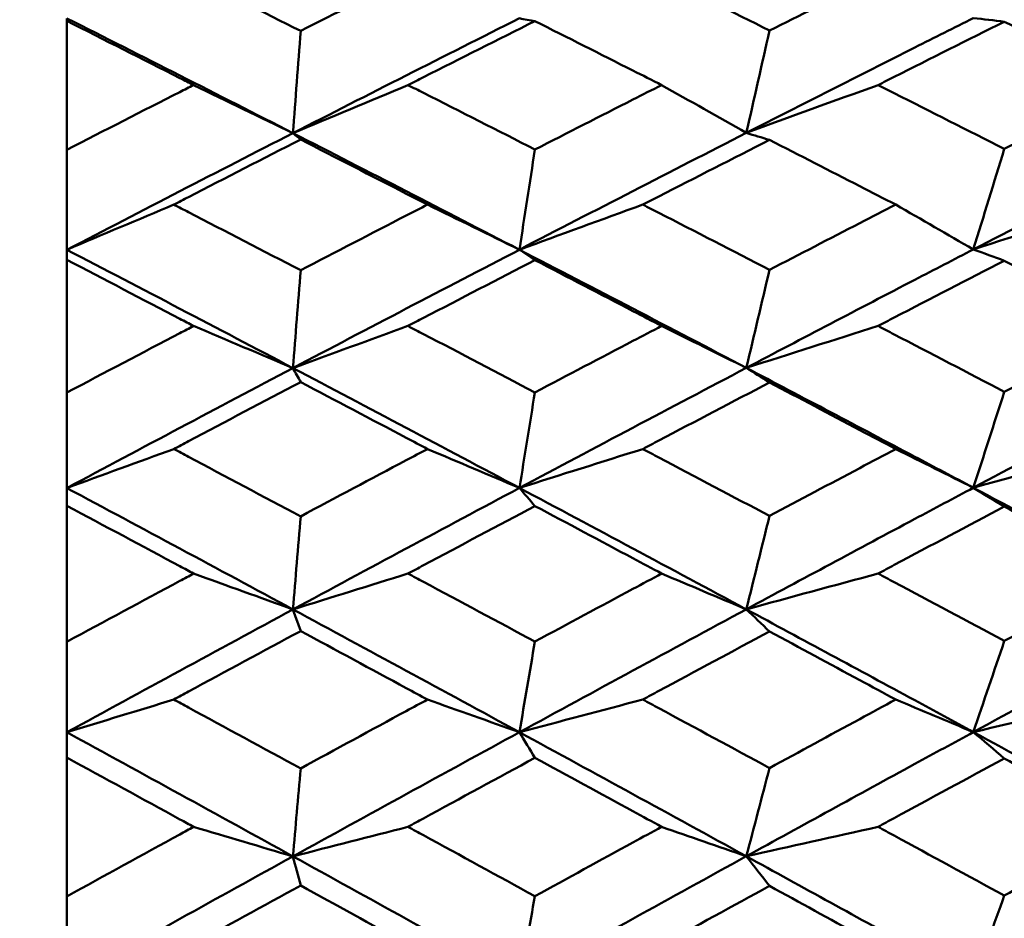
# Model space of a CAD drawing. Header units: millimetres. Extents: x 626 to 2725, y 57 to 2097.
# Tile 36 of 133: x 854.14 to 858.78, y 207.56 to 211.8. Entities that reach past the tile are written whole.
import ezdxf

# ---------------------------------------------------------------- set-up
doc = ezdxf.new("R2010")
doc.units = ezdxf.units.MM
doc.header["$LTSCALE"] = 10
doc.layers.add('Widoczne (ISO)', color=7, linetype='Continuous', lineweight=50)

msp = doc.modelspace()

# ---------------------------------------------------------------- linework, layer by layer
at = {"layer": 'Widoczne (ISO)'}
for p, q in [((854.3612, 211.7987), (854.3612, 211.8107)), ((854.3612, 211.7987), (854.3612, 211.1913)), ((854.3612, 210.7192), (854.3612, 211.1913)), ((854.3612, 210.6711), (854.3612, 210.7192)), ((854.3612, 210.6711), (854.3612, 210.0455)), ((854.3612, 209.5949), (854.3612, 210.0455)), ((854.3612, 209.511), (854.3612, 209.5949)), ((854.3612, 209.511), (854.3612, 208.8696)), ((855.4275, 209.022), (855.4639, 208.9199)), ((854.3612, 208.4423), (854.3612, 208.8696)), ((854.3612, 208.3228), (854.3612, 208.4423)), ((854.3612, 208.3228), (854.3612, 207.6682)), ((854.3612, 207.266), (854.3612, 207.6682))]:
    msp.add_line(p, q, dxfattribs=at)
msp.add_circle((825.3289, 202.4165), 50, dxfattribs=at)
for points, knots in [([(854.8655, 212.0516), (854.8887, 212.04), (854.9119, 212.0284), (855.1113, 211.9288), (855.2876, 211.8404), (855.4639, 211.7517)], [0.05804162, 0.05804162, 0.05804162, 0.05804162, 0.06605559, 0.06605559, 0.12689392, 0.12689392, 0.12689392, 0.12689392]), ([(855.4639, 211.7517), (855.6298, 211.8353), (855.7957, 211.9186), (855.9952, 212.0182), (856.0286, 212.0349), (856.0621, 212.0516)], [0.00418374, 0.00418374, 0.00418374, 0.00418374, 0.06147247, 0.06147247, 0.07302352, 0.07302352, 0.07302352, 0.07302352]), ([(857.0778, 212.0516), (857.1031, 212.039), (857.1284, 212.0265), (857.3277, 211.9274), (857.5017, 211.8406), (857.6758, 211.7534)], [0.06686277, 0.06686277, 0.06686277, 0.06686277, 0.07557848, 0.07557848, 0.13558897, 0.13558897, 0.13558897, 0.13558897]), ([(857.6758, 211.7534), (857.8178, 211.8248), (857.9598, 211.896), (858.1583, 211.9952), (858.2148, 212.0234), (858.2713, 212.0516)], [0.01259731, 0.01259731, 0.01259731, 0.01259731, 0.06159863, 0.06159863, 0.08110666, 0.08110666, 0.08110666, 0.08110666]), ([(857.5663, 211.2703), (857.8313, 211.4056), (858.0963, 211.5401), (858.4532, 211.7201), (858.5452, 211.7664), (858.6372, 211.8126)], [0.3692784, 0.3692784, 0.3692784, 0.3692784, 0.4608442, 0.4608442, 0.492629, 0.492629, 0.492629, 0.492629]), ([(854.9589, 211.4963), (854.9373, 211.5073), (854.9158, 211.5182), (854.7166, 211.6193), (854.5389, 211.7091), (854.3612, 211.7987)], [0.05393723, 0.05393723, 0.05393723, 0.05393723, 0.06137399, 0.06137399, 0.12273355, 0.12273355, 0.12273355, 0.12273355]), ([(856.569, 211.7978), (856.3939, 211.7101), (856.2187, 211.622), (856.0191, 211.5211), (855.9946, 211.5087), (855.9701, 211.4963)], [0.01044349, 0.01044349, 0.01044349, 0.01044349, 0.07085106, 0.07085106, 0.07930241, 0.07930241, 0.07930241, 0.07930241]), ([(857.1666, 211.4963), (857.1215, 211.5192), (857.0764, 211.542), (856.8772, 211.6428), (856.7231, 211.7204), (856.569, 211.7978)], [0.04598621, 0.04598621, 0.04598621, 0.04598621, 0.06155279, 0.06155279, 0.11473062, 0.11473062, 0.11473062, 0.11473062]), ([(858.7834, 211.7953), (858.6103, 211.7089), (858.4373, 211.6221), (858.2387, 211.5221), (858.2131, 211.5092), (858.1875, 211.4963)], [0.02053386, 0.02053386, 0.02053386, 0.02053386, 0.08016461, 0.08016461, 0.08898694, 0.08898694, 0.08898694, 0.08898694]), ([(859.3755, 211.4963), (859.3079, 211.5306), (859.2402, 211.5649), (859.0428, 211.6647), (858.9131, 211.7301), (858.7834, 211.7953)], [0.03825175, 0.03825175, 0.03825175, 0.03825175, 0.06160817, 0.06160817, 0.10638617, 0.10638617, 0.10638617, 0.10638617]), ([(854.3612, 211.1913), (854.5389, 211.2824), (854.7165, 211.3731), (854.9157, 211.4744), (854.9373, 211.4854), (854.9589, 211.4963)], [0, 0, 0, 0, 0.06135239, 0.06135239, 0.06879633, 0.06879633, 0.06879633, 0.06879633]), ([(855.9701, 211.4963), (855.9946, 211.4839), (856.0191, 211.4716), (856.2187, 211.3705), (856.3938, 211.2815), (856.569, 211.1922)], [0.06241522, 0.06241522, 0.06241522, 0.06241522, 0.0708546, 0.0708546, 0.13127416, 0.13127416, 0.13127416, 0.13127416]), ([(856.569, 211.1922), (856.7231, 211.2709), (856.8771, 211.3494), (857.0763, 211.4506), (857.1214, 211.4735), (857.1666, 211.4963)], [0.00838421, 0.00838421, 0.00838421, 0.00838421, 0.06155515, 0.06155515, 0.07712864, 0.07712864, 0.07712864, 0.07712864]), ([(858.1875, 211.4963), (858.2131, 211.4835), (858.2386, 211.4706), (858.4372, 211.3703), (858.6103, 211.2827), (858.7834, 211.1948)], [0.07138254, 0.07138254, 0.07138254, 0.07138254, 0.08018544, 0.08018544, 0.13983561, 0.13983561, 0.13983561, 0.13983561]), ([(858.7834, 211.1948), (858.9131, 211.2611), (859.0428, 211.3272), (859.2402, 211.4276), (859.3078, 211.462), (859.3755, 211.4963)], [0.01681985, 0.01681985, 0.01681985, 0.01681985, 0.06159108, 0.06159108, 0.08495433, 0.08495433, 0.08495433, 0.08495433]), ([(855.4639, 211.239), (855.2876, 211.1491), (855.1114, 211.0587), (854.9119, 210.9561), (854.8887, 210.9441), (854.8655, 210.9321)], [0.00523804, 0.00523804, 0.00523804, 0.00523804, 0.06606705, 0.06606705, 0.07409033, 0.07409033, 0.07409033, 0.07409033]), ([(856.0621, 210.9321), (856.0287, 210.9493), (855.9952, 210.9665), (855.7958, 211.0691), (855.6298, 211.1542), (855.4639, 211.239)], [0.04993807, 0.04993807, 0.04993807, 0.04993807, 0.0614821, 0.0614821, 0.11877783, 0.11877783, 0.11877783, 0.11877783]), ([(857.6758, 211.2373), (857.5018, 211.1489), (857.3278, 211.0601), (857.1284, 210.9581), (857.1031, 210.9451), (857.0778, 210.9321)], [0.01556037, 0.01556037, 0.01556037, 0.01556037, 0.07555527, 0.07555527, 0.08428623, 0.08428623, 0.08428623, 0.08428623]), ([(858.2713, 210.9321), (858.2148, 210.9612), (858.1583, 210.9902), (857.9598, 211.0922), (857.8178, 211.1649), (857.6758, 211.2373)], [0.04208868, 0.04208868, 0.04208868, 0.04208868, 0.06158988, 0.06158988, 0.11059803, 0.11059803, 0.11059803, 0.11059803]), ([(854.8655, 210.9321), (854.8887, 210.9201), (854.9119, 210.9082), (855.1113, 210.8053), (855.2876, 210.7141), (855.4639, 210.6227)], [0.05804162, 0.05804162, 0.05804162, 0.05804162, 0.06605559, 0.06605559, 0.12689392, 0.12689392, 0.12689392, 0.12689392]), ([(855.4639, 210.6227), (855.6298, 210.7089), (855.7957, 210.7948), (855.9952, 210.8976), (856.0286, 210.9149), (856.0621, 210.9321)], [0.00418374, 0.00418374, 0.00418374, 0.00418374, 0.06147247, 0.06147247, 0.07302352, 0.07302352, 0.07302352, 0.07302352]), ([(857.0778, 210.9321), (857.1031, 210.9191), (857.1284, 210.9062), (857.3277, 210.8039), (857.5017, 210.7143), (857.6758, 210.6244)], [0.06686277, 0.06686277, 0.06686277, 0.06686277, 0.07557848, 0.07557848, 0.13558897, 0.13558897, 0.13558897, 0.13558897]), ([(857.6758, 210.6244), (857.8178, 210.6981), (857.9598, 210.7715), (858.1583, 210.8739), (858.2148, 210.903), (858.2713, 210.9321)], [0.01259731, 0.01259731, 0.01259731, 0.01259731, 0.06159863, 0.06159863, 0.08110666, 0.08110666, 0.08110666, 0.08110666]), ([(857.5663, 210.1618), (857.8313, 210.3011), (858.0963, 210.4397), (858.4532, 210.6254), (858.5452, 210.6732), (858.6372, 210.7208)], [0.3692784, 0.3692784, 0.3692784, 0.3692784, 0.4608442, 0.4608442, 0.492629, 0.492629, 0.492629, 0.492629]), ([(854.9589, 210.3595), (854.9373, 210.3707), (854.9158, 210.382), (854.7166, 210.4861), (854.5389, 210.5788), (854.3612, 210.6711)], [0.05393723, 0.05393723, 0.05393723, 0.05393723, 0.06137399, 0.06137399, 0.12273355, 0.12273355, 0.12273355, 0.12273355]), ([(856.569, 210.6702), (856.3939, 210.5798), (856.2187, 210.4889), (856.0191, 210.385), (855.9946, 210.3722), (855.9701, 210.3595)], [0.01044349, 0.01044349, 0.01044349, 0.01044349, 0.07085106, 0.07085106, 0.07930241, 0.07930241, 0.07930241, 0.07930241]), ([(857.1666, 210.3595), (857.1215, 210.383), (857.0764, 210.4065), (856.8772, 210.5103), (856.7231, 210.5904), (856.569, 210.6702)], [0.04598621, 0.04598621, 0.04598621, 0.04598621, 0.06155279, 0.06155279, 0.11473062, 0.11473062, 0.11473062, 0.11473062]), ([(858.7834, 210.6676), (858.6103, 210.5785), (858.4373, 210.4891), (858.2387, 210.386), (858.2131, 210.3728), (858.1875, 210.3595)], [0.02053386, 0.02053386, 0.02053386, 0.02053386, 0.08016461, 0.08016461, 0.08898694, 0.08898694, 0.08898694, 0.08898694]), ([(859.3755, 210.3595), (859.3079, 210.3948), (859.2402, 210.4301), (859.0428, 210.533), (858.9131, 210.6004), (858.7834, 210.6676)], [0.03825175, 0.03825175, 0.03825175, 0.03825175, 0.06160817, 0.06160817, 0.10638617, 0.10638617, 0.10638617, 0.10638617]), ([(854.3612, 210.0455), (854.5389, 210.1392), (854.7165, 210.2326), (854.9157, 210.3369), (854.9373, 210.3482), (854.9589, 210.3595)], [0, 0, 0, 0, 0.06135239, 0.06135239, 0.06879633, 0.06879633, 0.06879633, 0.06879633]), ([(855.9701, 210.3595), (855.9946, 210.3467), (856.0191, 210.334), (856.2187, 210.2299), (856.3938, 210.1383), (856.569, 210.0464)], [0.06241522, 0.06241522, 0.06241522, 0.06241522, 0.0708546, 0.0708546, 0.13127416, 0.13127416, 0.13127416, 0.13127416]), ([(856.569, 210.0464), (856.7231, 210.1274), (856.8771, 210.2082), (857.0763, 210.3123), (857.1214, 210.3359), (857.1666, 210.3595)], [0.00838421, 0.00838421, 0.00838421, 0.00838421, 0.06155515, 0.06155515, 0.07712864, 0.07712864, 0.07712864, 0.07712864]), ([(858.1875, 210.3595), (858.2131, 210.3462), (858.2386, 210.3329), (858.4372, 210.2297), (858.6103, 210.1395), (858.7834, 210.0491)], [0.07138254, 0.07138254, 0.07138254, 0.07138254, 0.08018544, 0.08018544, 0.13983561, 0.13983561, 0.13983561, 0.13983561]), ([(858.7834, 210.0491), (858.9131, 210.1173), (859.0428, 210.1853), (859.2402, 210.2887), (859.3078, 210.3241), (859.3755, 210.3595)], [0.01681985, 0.01681985, 0.01681985, 0.01681985, 0.06159108, 0.06159108, 0.08495433, 0.08495433, 0.08495433, 0.08495433]), ([(857.5663, 210.1618), (857.8313, 210.0227), (858.0963, 209.883), (858.4532, 209.694), (858.5452, 209.6452), (858.6372, 209.5964)], [0.3692784, 0.3692784, 0.3692784, 0.3692784, 0.4608442, 0.4608442, 0.492629, 0.492629, 0.492629, 0.492629]), ([(855.4639, 210.0946), (855.2876, 210.002), (855.1114, 209.9091), (854.9119, 209.8036), (854.8887, 209.7913), (854.8655, 209.779)], [0.00523804, 0.00523804, 0.00523804, 0.00523804, 0.06606705, 0.06606705, 0.07409033, 0.07409033, 0.07409033, 0.07409033]), ([(856.0621, 209.779), (856.0287, 209.7967), (855.9952, 209.8144), (855.7958, 209.9198), (855.6298, 210.0073), (855.4639, 210.0946)], [0.04993807, 0.04993807, 0.04993807, 0.04993807, 0.0614821, 0.0614821, 0.11877783, 0.11877783, 0.11877783, 0.11877783]), ([(857.6758, 210.0929), (857.5018, 210.0019), (857.3278, 209.9106), (857.1284, 209.8057), (857.1031, 209.7923), (857.0778, 209.779)], [0.01556037, 0.01556037, 0.01556037, 0.01556037, 0.07555527, 0.07555527, 0.08428623, 0.08428623, 0.08428623, 0.08428623]), ([(858.2713, 209.779), (858.2148, 209.8089), (858.1583, 209.8387), (857.9598, 209.9435), (857.8178, 210.0183), (857.6758, 210.0929)], [0.04208868, 0.04208868, 0.04208868, 0.04208868, 0.06158988, 0.06158988, 0.11059803, 0.11059803, 0.11059803, 0.11059803]), ([(854.8655, 209.779), (854.8887, 209.7667), (854.9119, 209.7544), (855.1113, 209.6487), (855.2876, 209.5551), (855.4639, 209.4613)], [0.05804162, 0.05804162, 0.05804162, 0.05804162, 0.06605559, 0.06605559, 0.12689392, 0.12689392, 0.12689392, 0.12689392]), ([(855.4639, 209.4613), (855.6298, 209.5497), (855.7957, 209.6379), (855.9952, 209.7436), (856.0286, 209.7613), (856.0621, 209.779)], [0.00418374, 0.00418374, 0.00418374, 0.00418374, 0.06147247, 0.06147247, 0.07302352, 0.07302352, 0.07302352, 0.07302352]), ([(857.0778, 209.779), (857.1031, 209.7657), (857.1284, 209.7524), (857.3277, 209.6473), (857.5017, 209.5553), (857.6758, 209.463)], [0.06686277, 0.06686277, 0.06686277, 0.06686277, 0.07557848, 0.07557848, 0.13558897, 0.13558897, 0.13558897, 0.13558897]), ([(857.6758, 209.463), (857.8178, 209.5386), (857.9598, 209.614), (858.1583, 209.7192), (858.2148, 209.7491), (858.2713, 209.779)], [0.01259731, 0.01259731, 0.01259731, 0.01259731, 0.06159863, 0.06159863, 0.08110666, 0.08110666, 0.08110666, 0.08110666]), ([(857.5663, 209.0226), (857.8313, 209.1655), (858.0963, 209.3076), (858.4532, 209.4983), (858.5452, 209.5474), (858.6372, 209.5964)], [0.3692784, 0.3692784, 0.3692784, 0.3692784, 0.4608442, 0.4608442, 0.492629, 0.492629, 0.492629, 0.492629]), ([(854.9589, 209.1913), (854.9373, 209.2028), (854.9158, 209.2144), (854.7166, 209.3212), (854.5389, 209.4162), (854.3612, 209.511)], [0.05393723, 0.05393723, 0.05393723, 0.05393723, 0.06137399, 0.06137399, 0.12273355, 0.12273355, 0.12273355, 0.12273355]), ([(856.569, 209.5101), (856.3939, 209.4172), (856.2187, 209.324), (856.0191, 209.2174), (855.9946, 209.2044), (855.9701, 209.1913)], [0.01044349, 0.01044349, 0.01044349, 0.01044349, 0.07085106, 0.07085106, 0.07930241, 0.07930241, 0.07930241, 0.07930241]), ([(857.1666, 209.1913), (857.1215, 209.2154), (857.0764, 209.2395), (856.8772, 209.346), (856.7231, 209.4281), (856.569, 209.5101)], [0.04598621, 0.04598621, 0.04598621, 0.04598621, 0.06155279, 0.06155279, 0.11473062, 0.11473062, 0.11473062, 0.11473062]), ([(858.7834, 209.5074), (858.6103, 209.4159), (858.4373, 209.3242), (858.2387, 209.2185), (858.2131, 209.2049), (858.1875, 209.1913)], [0.02053386, 0.02053386, 0.02053386, 0.02053386, 0.08016461, 0.08016461, 0.08898694, 0.08898694, 0.08898694, 0.08898694]), ([(859.3755, 209.1913), (859.3079, 209.2275), (859.2402, 209.2637), (859.0428, 209.3692), (858.9131, 209.4384), (858.7834, 209.5074)], [0.03825175, 0.03825175, 0.03825175, 0.03825175, 0.06160817, 0.06160817, 0.10638617, 0.10638617, 0.10638617, 0.10638617]), ([(854.3612, 208.8696), (854.5389, 208.9656), (854.7165, 209.0612), (854.9157, 209.1681), (854.9373, 209.1797), (854.9589, 209.1913)], [0, 0, 0, 0, 0.06135239, 0.06135239, 0.06879633, 0.06879633, 0.06879633, 0.06879633]), ([(855.9701, 209.1913), (855.9946, 209.1782), (856.0191, 209.1651), (856.2187, 209.0584), (856.3938, 208.9646), (856.569, 208.8705)], [0.06241522, 0.06241522, 0.06241522, 0.06241522, 0.0708546, 0.0708546, 0.13127416, 0.13127416, 0.13127416, 0.13127416]), ([(856.569, 208.8705), (856.7231, 208.9535), (856.8771, 209.0362), (857.0763, 209.143), (857.1214, 209.1671), (857.1666, 209.1913)], [0.00838421, 0.00838421, 0.00838421, 0.00838421, 0.06155515, 0.06155515, 0.07712864, 0.07712864, 0.07712864, 0.07712864]), ([(858.1875, 209.1913), (858.2131, 209.1777), (858.2386, 209.1641), (858.4372, 209.0583), (858.6103, 208.9659), (858.7834, 208.8732)], [0.07138254, 0.07138254, 0.07138254, 0.07138254, 0.08018544, 0.08018544, 0.13983561, 0.13983561, 0.13983561, 0.13983561]), ([(858.7834, 208.8732), (858.9131, 208.9431), (859.0428, 209.0128), (859.2402, 209.1187), (859.3078, 209.155), (859.3755, 209.1913)], [0.01681985, 0.01681985, 0.01681985, 0.01681985, 0.06159108, 0.06159108, 0.08495433, 0.08495433, 0.08495433, 0.08495433]), ([(857.5663, 209.0226), (857.8313, 208.8801), (858.0963, 208.7369), (858.4532, 208.5435), (858.5452, 208.4935), (858.6372, 208.4435)], [0.3692784, 0.3692784, 0.3692784, 0.3692784, 0.4608442, 0.4608442, 0.492629, 0.492629, 0.492629, 0.492629]), ([(855.4639, 208.9199), (855.2876, 208.8251), (855.1114, 208.73), (854.9119, 208.622), (854.8887, 208.6094), (854.8655, 208.5969)], [0.00523804, 0.00523804, 0.00523804, 0.00523804, 0.06606705, 0.06606705, 0.07409033, 0.07409033, 0.07409033, 0.07409033]), ([(856.0621, 208.5969), (856.0287, 208.615), (855.9952, 208.6331), (855.7958, 208.7409), (855.6298, 208.8305), (855.4639, 208.9199)], [0.04993807, 0.04993807, 0.04993807, 0.04993807, 0.0614821, 0.0614821, 0.11877783, 0.11877783, 0.11877783, 0.11877783]), ([(857.6758, 208.9181), (857.5018, 208.8249), (857.3278, 208.7315), (857.1284, 208.6241), (857.1031, 208.6105), (857.0778, 208.5969)], [0.01556037, 0.01556037, 0.01556037, 0.01556037, 0.07555527, 0.07555527, 0.08428623, 0.08428623, 0.08428623, 0.08428623]), ([(858.2713, 208.5969), (858.2148, 208.6274), (858.1583, 208.658), (857.9598, 208.7652), (857.8178, 208.8417), (857.6758, 208.9181)], [0.04208868, 0.04208868, 0.04208868, 0.04208868, 0.06158988, 0.06158988, 0.11059803, 0.11059803, 0.11059803, 0.11059803]), ([(854.8655, 208.5969), (854.8887, 208.5843), (854.9119, 208.5717), (855.1113, 208.4636), (855.2876, 208.3679), (855.4639, 208.2721)], [0.05804162, 0.05804162, 0.05804162, 0.05804162, 0.06605559, 0.06605559, 0.12689392, 0.12689392, 0.12689392, 0.12689392]), ([(855.4639, 208.2721), (855.6298, 208.3624), (855.7957, 208.4526), (855.9952, 208.5606), (856.0286, 208.5787), (856.0621, 208.5969)], [0.00418374, 0.00418374, 0.00418374, 0.00418374, 0.06147247, 0.06147247, 0.07302352, 0.07302352, 0.07302352, 0.07302352]), ([(857.0778, 208.5969), (857.1031, 208.5832), (857.1284, 208.5696), (857.3277, 208.4621), (857.5017, 208.3681), (857.6758, 208.2739)], [0.06686277, 0.06686277, 0.06686277, 0.06686277, 0.07557848, 0.07557848, 0.13558897, 0.13558897, 0.13558897, 0.13558897]), ([(857.6758, 208.2739), (857.8178, 208.3511), (857.9598, 208.4281), (858.1583, 208.5357), (858.2148, 208.5663), (858.2713, 208.5969)], [0.01259731, 0.01259731, 0.01259731, 0.01259731, 0.06159863, 0.06159863, 0.08110666, 0.08110666, 0.08110666, 0.08110666]), ([(857.5663, 207.8574), (857.8313, 208.0032), (858.0963, 208.1484), (858.4532, 208.3433), (858.5452, 208.3934), (858.6372, 208.4435)], [0.3692784, 0.3692784, 0.3692784, 0.3692784, 0.4608442, 0.4608442, 0.492629, 0.492629, 0.492629, 0.492629]), ([(854.9589, 207.9963), (854.9373, 208.0081), (854.9158, 208.0199), (854.7166, 208.1289), (854.5389, 208.226), (854.3612, 208.3228)], [0.05393723, 0.05393723, 0.05393723, 0.05393723, 0.06137399, 0.06137399, 0.12273355, 0.12273355, 0.12273355, 0.12273355]), ([(856.569, 208.3219), (856.3939, 208.227), (856.2187, 208.1318), (856.0191, 208.0231), (855.9946, 208.0097), (855.9701, 207.9963)], [0.01044349, 0.01044349, 0.01044349, 0.01044349, 0.07085106, 0.07085106, 0.07930241, 0.07930241, 0.07930241, 0.07930241]), ([(857.1666, 207.9963), (857.1215, 208.021), (857.0764, 208.0456), (856.8772, 208.1543), (856.7231, 208.2382), (856.569, 208.3219)], [0.04598621, 0.04598621, 0.04598621, 0.04598621, 0.06155279, 0.06155279, 0.11473062, 0.11473062, 0.11473062, 0.11473062]), ([(858.7834, 208.3192), (858.6103, 208.2257), (858.4373, 208.132), (858.2387, 208.0241), (858.2131, 208.0102), (858.1875, 207.9963)], [0.02053386, 0.02053386, 0.02053386, 0.02053386, 0.08016461, 0.08016461, 0.08898694, 0.08898694, 0.08898694, 0.08898694]), ([(859.3755, 207.9963), (859.3079, 208.0333), (859.2402, 208.0703), (859.0428, 208.178), (858.9131, 208.2486), (858.7834, 208.3192)], [0.03825175, 0.03825175, 0.03825175, 0.03825175, 0.06160817, 0.06160817, 0.10638617, 0.10638617, 0.10638617, 0.10638617]), ([(854.3612, 207.6682), (854.5389, 207.7661), (854.7165, 207.8636), (854.9157, 207.9727), (854.9373, 207.9845), (854.9589, 207.9963)], [0, 0, 0, 0, 0.06135239, 0.06135239, 0.06879633, 0.06879633, 0.06879633, 0.06879633]), ([(855.9701, 207.9963), (855.9946, 207.983), (856.0191, 207.9697), (856.2187, 207.8607), (856.3938, 207.765), (856.569, 207.6692)], [0.06241522, 0.06241522, 0.06241522, 0.06241522, 0.0708546, 0.0708546, 0.13127416, 0.13127416, 0.13127416, 0.13127416]), ([(856.569, 207.6692), (856.7231, 207.7537), (856.8771, 207.8381), (857.0763, 207.947), (857.1214, 207.9717), (857.1666, 207.9963)], [0.00838421, 0.00838421, 0.00838421, 0.00838421, 0.06155515, 0.06155515, 0.07712864, 0.07712864, 0.07712864, 0.07712864]), ([(858.1875, 207.9963), (858.2131, 207.9825), (858.2386, 207.9686), (858.4372, 207.8606), (858.6103, 207.7664), (858.7834, 207.6719)], [0.07138254, 0.07138254, 0.07138254, 0.07138254, 0.08018544, 0.08018544, 0.13983561, 0.13983561, 0.13983561, 0.13983561]), ([(858.7834, 207.6719), (858.9131, 207.7431), (859.0428, 207.8142), (859.2402, 207.9223), (859.3078, 207.9593), (859.3755, 207.9963)], [0.01681985, 0.01681985, 0.01681985, 0.01681985, 0.06159108, 0.06159108, 0.08495433, 0.08495433, 0.08495433, 0.08495433]), ([(857.5663, 207.8574), (857.8313, 207.7119), (858.0963, 207.5659), (858.4532, 207.3687), (858.5452, 207.3179), (858.6372, 207.2669)], [0.3692784, 0.3692784, 0.3692784, 0.3692784, 0.4608442, 0.4608442, 0.492629, 0.492629, 0.492629, 0.492629]), ([(855.4639, 207.7195), (855.2876, 207.6228), (855.1114, 207.5259), (854.9119, 207.416), (854.8887, 207.4031), (854.8655, 207.3903)], [0.00523804, 0.00523804, 0.00523804, 0.00523804, 0.06606705, 0.06606705, 0.07409033, 0.07409033, 0.07409033, 0.07409033]), ([(856.0621, 207.3903), (856.0287, 207.4087), (855.9952, 207.4272), (855.7958, 207.537), (855.6298, 207.6283), (855.4639, 207.7195)], [0.04993807, 0.04993807, 0.04993807, 0.04993807, 0.0614821, 0.0614821, 0.11877783, 0.11877783, 0.11877783, 0.11877783]), ([(857.6758, 207.7176), (857.5018, 207.6226), (857.3278, 207.5274), (857.1284, 207.4181), (857.1031, 207.4042), (857.0778, 207.3903)], [0.01556037, 0.01556037, 0.01556037, 0.01556037, 0.07555527, 0.07555527, 0.08428623, 0.08428623, 0.08428623, 0.08428623]), ([(858.2713, 207.3903), (858.2148, 207.4214), (858.1583, 207.4526), (857.9598, 207.5618), (857.8178, 207.6398), (857.6758, 207.7176)], [0.04208868, 0.04208868, 0.04208868, 0.04208868, 0.06158988, 0.06158988, 0.11059803, 0.11059803, 0.11059803, 0.11059803])]:
    msp.add_open_spline(points, degree=3, knots=knots, dxfattribs=at)
for points in [[(854.3612, 211.8107), (854.7164, 211.6316), (855.0719, 211.4512), (855.4275, 211.2694)], [(855.4275, 211.2694), (855.7836, 211.4516), (856.1398, 211.6322), (856.4961, 211.8112)], [(856.4961, 211.8112), (856.5204, 211.8067), (856.5447, 211.8023), (856.569, 211.7978)], [(858.6372, 211.8126), (858.6859, 211.8068), (858.7346, 211.8011), (858.7834, 211.7953)], [(855.4275, 211.2694), (855.4396, 211.4302), (855.4517, 211.591), (855.4639, 211.7517)], [(857.5663, 211.2703), (857.6028, 211.4313), (857.6393, 211.5924), (857.6758, 211.7534)], [(854.9589, 211.4963), (855.1153, 211.4208), (855.2716, 211.3452), (855.4275, 211.2694)], [(855.9701, 211.4963), (855.7888, 211.4209), (855.6079, 211.3453), (855.4275, 211.2694)], [(857.1666, 211.4963), (857.3, 211.4211), (857.4333, 211.3457), (857.5663, 211.2703)], [(858.1875, 211.4963), (857.9799, 211.4213), (857.7728, 211.3459), (857.5663, 211.2703)], [(854.3612, 210.7192), (854.7164, 210.9041), (855.0719, 211.0875), (855.4275, 211.2694)], [(855.4275, 211.2694), (855.7836, 211.0874), (856.1398, 210.9042), (856.4961, 210.7196)], [(855.4275, 211.2694), (855.4396, 211.2593), (855.4517, 211.2492), (855.4639, 211.239)], [(856.4961, 210.7196), (856.8528, 210.9046), (857.2096, 211.0882), (857.5663, 211.2703)], [(857.5663, 211.2703), (857.6028, 211.2593), (857.6393, 211.2483), (857.6758, 211.2373)], [(858.6372, 210.7208), (858.994, 210.9059), (859.351, 211.0896), (859.7079, 211.2721)], [(856.4961, 210.7196), (856.5204, 210.8771), (856.5447, 211.0347), (856.569, 211.1922)], [(858.6372, 210.7208), (858.6859, 210.8788), (858.7346, 211.0368), (858.7834, 211.1948)], [(854.8655, 210.9321), (854.697, 210.8613), (854.5289, 210.7903), (854.3612, 210.7192)], [(856.0621, 210.9321), (856.207, 210.8614), (856.3517, 210.7905), (856.4961, 210.7196)], [(857.0778, 210.9321), (856.8834, 210.8615), (856.6895, 210.7907), (856.4961, 210.7196)], [(858.2713, 210.9321), (858.3935, 210.8617), (858.5154, 210.7913), (858.6372, 210.7208)], [(859.2985, 210.9321), (859.0775, 210.862), (858.857, 210.7916), (858.6372, 210.7208)], [(854.3612, 210.7192), (854.7164, 210.5343), (855.0719, 210.3482), (855.4275, 210.161)], [(855.4275, 210.161), (855.7836, 210.3486), (856.1398, 210.5348), (856.4961, 210.7196)], [(856.4961, 210.7196), (856.8528, 210.5349), (857.2096, 210.3489), (857.5663, 210.1618)], [(856.4961, 210.7196), (856.5204, 210.7032), (856.5447, 210.6867), (856.569, 210.6702)], [(858.6372, 210.7208), (858.6859, 210.7031), (858.7346, 210.6854), (858.7834, 210.6676)], [(855.4275, 210.161), (855.4396, 210.3149), (855.4517, 210.4688), (855.4639, 210.6227)], [(857.5663, 210.1618), (857.6028, 210.316), (857.6393, 210.4702), (857.6758, 210.6244)], [(854.9589, 210.3595), (855.1153, 210.2934), (855.2716, 210.2272), (855.4275, 210.161)], [(855.9701, 210.3595), (855.7888, 210.2935), (855.6079, 210.2273), (855.4275, 210.161)], [(857.1666, 210.3595), (857.3, 210.2936), (857.4333, 210.2277), (857.5663, 210.1618)], [(858.1875, 210.3595), (857.9799, 210.2938), (857.7728, 210.2279), (857.5663, 210.1618)], [(854.3612, 209.5949), (854.7164, 209.7849), (855.0719, 209.9737), (855.4275, 210.161)], [(855.4275, 210.161), (855.7836, 209.9735), (856.1398, 209.7849), (856.4961, 209.5953)], [(855.4275, 210.161), (855.4396, 210.1389), (855.4517, 210.1167), (855.4639, 210.0946)], [(856.4961, 209.5953), (856.8528, 209.7854), (857.2096, 209.9742), (857.5663, 210.1618)], [(857.5663, 210.1618), (857.6028, 210.1388), (857.6393, 210.1158), (857.6758, 210.0929)], [(858.6372, 209.5964), (858.994, 209.7864), (859.351, 209.9754), (859.7079, 210.1633)], [(856.4961, 209.5953), (856.5204, 209.7457), (856.5447, 209.896), (856.569, 210.0464)], [(858.6372, 209.5964), (858.6859, 209.7472), (858.7346, 209.8981), (858.7834, 210.0491)], [(854.8655, 209.779), (854.697, 209.7178), (854.5289, 209.6564), (854.3612, 209.5949)], [(856.0621, 209.779), (856.207, 209.7178), (856.3517, 209.6566), (856.4961, 209.5953)], [(857.0778, 209.779), (856.8834, 209.718), (856.6895, 209.6567), (856.4961, 209.5953)], [(858.2713, 209.779), (858.3935, 209.7182), (858.5154, 209.6573), (858.6372, 209.5964)], [(859.2985, 209.779), (859.0775, 209.7184), (858.857, 209.6575), (858.6372, 209.5964)], [(854.3612, 209.5949), (854.7164, 209.4049), (855.0719, 209.2139), (855.4275, 209.022)], [(855.4275, 209.022), (855.7836, 209.2143), (856.1398, 209.4054), (856.4961, 209.5953)], [(856.4961, 209.5953), (856.8528, 209.4054), (857.2096, 209.2145), (857.5663, 209.0226)], [(856.4961, 209.5953), (856.5204, 209.5669), (856.5447, 209.5385), (856.569, 209.5101)], [(858.6372, 209.5964), (858.994, 209.4068), (859.351, 209.2159), (859.7079, 209.0239)], [(858.6372, 209.5964), (858.6859, 209.5667), (858.7346, 209.5371), (858.7834, 209.5074)], [(855.4275, 209.022), (855.4396, 209.1684), (855.4517, 209.3148), (855.4639, 209.4613)], [(857.5663, 209.0226), (857.6028, 209.1694), (857.6393, 209.3162), (857.6758, 209.463)], [(854.9589, 209.1913), (855.1153, 209.1349), (855.2716, 209.0785), (855.4275, 209.022)], [(855.9701, 209.1913), (855.7888, 209.135), (855.6079, 209.0786), (855.4275, 209.022)], [(857.1666, 209.1913), (857.3, 209.1351), (857.4333, 209.0789), (857.5663, 209.0226)], [(858.1875, 209.1913), (857.9799, 209.1353), (857.7728, 209.0791), (857.5663, 209.0226)], [(858.6372, 208.4435), (858.994, 208.6379), (859.351, 208.8314), (859.7079, 209.0239)], [(854.3612, 208.4423), (854.7164, 208.6367), (855.0719, 208.8299), (855.4275, 209.022)], [(855.4275, 209.022), (855.7836, 208.8298), (856.1398, 208.6366), (856.4961, 208.4426)], [(856.4961, 208.4426), (856.8528, 208.6371), (857.2096, 208.8304), (857.5663, 209.0226)], [(857.5663, 209.0226), (857.6028, 208.9878), (857.6393, 208.9529), (857.6758, 208.9181)], [(856.4961, 208.4426), (856.5204, 208.5853), (856.5447, 208.7279), (856.569, 208.8705)], [(858.6372, 208.4435), (858.6859, 208.5867), (858.7346, 208.73), (858.7834, 208.8732)], [(854.8655, 208.5969), (854.697, 208.5455), (854.5289, 208.494), (854.3612, 208.4423)], [(856.0621, 208.5969), (856.207, 208.5455), (856.3517, 208.4941), (856.4961, 208.4426)], [(857.0778, 208.5969), (856.8834, 208.5456), (856.6895, 208.4942), (856.4961, 208.4426)], [(858.2713, 208.5969), (858.3935, 208.5458), (858.5154, 208.4947), (858.6372, 208.4435)], [(859.2985, 208.5969), (859.0775, 208.546), (858.857, 208.4949), (858.6372, 208.4435)], [(854.3612, 208.4423), (854.7164, 208.248), (855.0719, 208.0528), (855.4275, 207.8569)], [(855.4275, 207.8569), (855.7836, 208.0532), (856.1398, 208.2484), (856.4961, 208.4426)], [(856.4961, 208.4426), (856.8528, 208.2484), (857.2096, 208.0533), (857.5663, 207.8574)], [(856.4961, 208.4426), (856.5204, 208.4024), (856.5447, 208.3622), (856.569, 208.3219)], [(858.6372, 208.4435), (858.994, 208.2496), (859.351, 208.0545), (859.7079, 207.8585)], [(858.6372, 208.4435), (858.6859, 208.4021), (858.7346, 208.3607), (858.7834, 208.3192)], [(855.4275, 207.8569), (855.4396, 207.9953), (855.4517, 208.1337), (855.4639, 208.2721)], [(857.5663, 207.8574), (857.6028, 207.9962), (857.6393, 208.135), (857.6758, 208.2739)], [(854.9589, 207.9963), (855.1153, 207.9499), (855.2716, 207.9034), (855.4275, 207.8569)], [(855.9701, 207.9963), (855.7888, 207.95), (855.6079, 207.9035), (855.4275, 207.8569)], [(857.1666, 207.9963), (857.3, 207.9501), (857.4333, 207.9038), (857.5663, 207.8574)], [(858.1875, 207.9963), (857.9799, 207.9502), (857.7728, 207.9039), (857.5663, 207.8574)], [(854.3612, 207.266), (854.7164, 207.4639), (855.0719, 207.6609), (855.4275, 207.8569)], [(855.4275, 207.8569), (855.7836, 207.6607), (856.1398, 207.4638), (856.4961, 207.2662)], [(855.4275, 207.8569), (855.4396, 207.8111), (855.4517, 207.7653), (855.4639, 207.7195)], [(856.4961, 207.2662), (856.8528, 207.4642), (857.2096, 207.6613), (857.5663, 207.8574)], [(857.5663, 207.8574), (857.6028, 207.8109), (857.6393, 207.7643), (857.6758, 207.7176)], [(858.6372, 207.2669), (858.994, 207.4648), (859.351, 207.6621), (859.7079, 207.8585)], [(856.4961, 207.2662), (856.5204, 207.4005), (856.5447, 207.5348), (856.569, 207.6692)], [(858.6372, 207.2669), (858.6859, 207.4019), (858.7346, 207.5369), (858.7834, 207.6719)]]:
    msp.add_open_spline(points, degree=3, dxfattribs=at)

doc.saveas('drawing.dxf')
